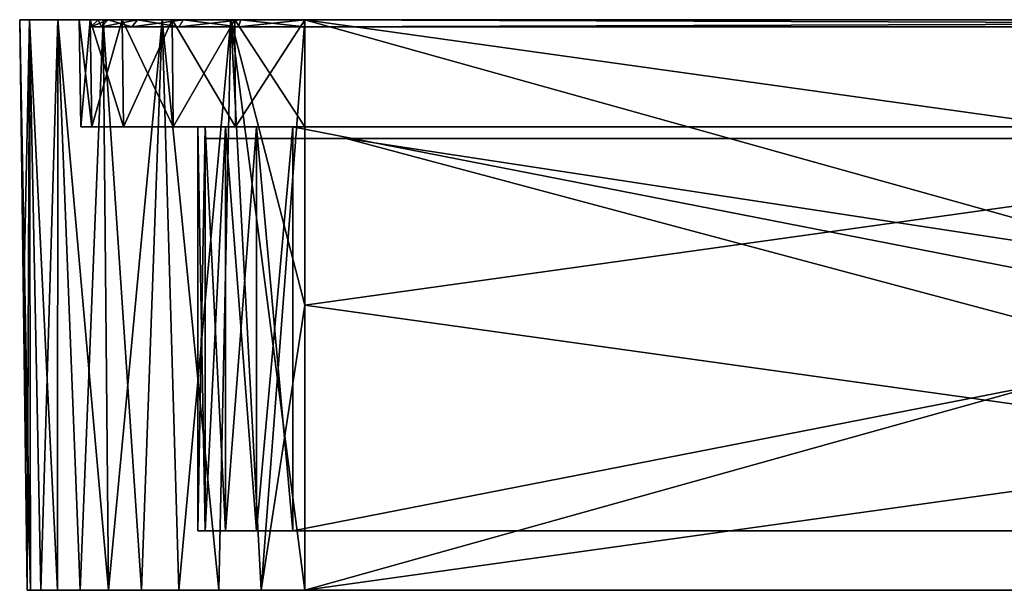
# Model space of a CAD drawing. Header units: millimetres. Extents: x -55 to 125, y -37 to 29.
# Tile 1 of 74: x -55 to -14, y -12 to 12. Entities that reach past the tile are written whole.
import ezdxf

# ---------------------------------------------------------------- set-up
doc = ezdxf.new("R2010")
doc.units = ezdxf.units.MM
doc.header["$LTSCALE"] = 33.374815
for name, color, linetype in [('1', 7, 'CONTINUOUS'), ('18', 7, 'CONTINUOUS'), ('19', 7, 'CONTINUOUS'), ('2', 7, 'CONTINUOUS'), ('20', 7, 'CONTINUOUS'), ('21', 7, 'CONTINUOUS'), ('22', 7, 'CONTINUOUS'), ('26', 7, 'CONTINUOUS'), ('27', 7, 'CONTINUOUS'), ('3', 7, 'CONTINUOUS'), ('4', 7, 'CONTINUOUS'), ('5', 7, 'CONTINUOUS'), ('54', 7, 'CONTINUOUS'), ('55', 7, 'CONTINUOUS'), ('56', 7, 'CONTINUOUS'), ('57', 7, 'CONTINUOUS'), ('58', 7, 'CONTINUOUS'), ('62', 7, 'CONTINUOUS'), ('63', 7, 'CONTINUOUS'), ('66', 7, 'CONTINUOUS'), ('67', 7, 'CONTINUOUS'), ('68', 7, 'CONTINUOUS'), ('7', 7, 'CONTINUOUS'), ('8', 7, 'CONTINUOUS'), ('9', 7, 'CONTINUOUS')]:
    doc.layers.add(name, color=color, linetype=linetype)

msp = doc.modelspace()

# ---------------------------------------------------------------- linework, layer by layer
at = {"layer": '1', "color": 250, "linetype": 'Continuous', "true_color": 0x2f3335}
for points in [[(-54.686, -12, 43), (-54.542, -12, -44.828), (-54.542, -12, 44.828), (-54.686, -12, 43)], [(-54.686, -12, -43), (-54.542, -12, -44.828), (-54.686, -12, 43), (-54.686, -12, -43)], [(-54.542, -12, -44.828), (-54.114, -12, -46.611), (-54.542, -12, 44.828), (-54.542, -12, -44.828)], [(-54.542, -12, 44.828), (-54.114, -12, -46.611), (-54.114, -12, 46.611), (-54.542, -12, 44.828)], [(-54.114, -12, -46.611), (-53.412, -12, -48.305), (-54.114, -12, 46.611), (-54.114, -12, -46.611)], [(-54.114, -12, 46.611), (-53.412, -12, -48.305), (-53.412, -12, 48.305), (-54.114, -12, 46.611)], [(-53.412, -12, -48.305), (-52.454, -12, -49.869), (-53.412, -12, 48.305), (-53.412, -12, -48.305)], [(-53.412, -12, 48.305), (-52.454, -12, -49.869), (-52.454, -12, 49.869), (-53.412, -12, 48.305)], [(-52.454, -12, -49.869), (-51.263, -12, -51.263), (-52.454, -12, 49.869), (-52.454, -12, -49.869)], [(-52.454, -12, 49.869), (-51.263, -12, -51.263), (-51.263, -12, 51.263), (-52.454, -12, 49.869)], [(-51.263, -12, -51.263), (-49.869, -12, -52.454), (-51.263, -12, 51.263), (-51.263, -12, -51.263)], [(-51.263, -12, 51.263), (-49.869, -12, -52.454), (-49.869, -12, 52.454), (-51.263, -12, 51.263)], [(-49.869, -12, -52.454), (-48.305, -12, -53.412), (-49.869, -12, 52.454), (-49.869, -12, -52.454)], [(-49.869, -12, 52.454), (-48.305, -12, -53.412), (-48.305, -12, 53.412), (-49.869, -12, 52.454)], [(-48.305, -12, -53.412), (-46.611, -12, -54.114), (-48.305, -12, 53.412), (-48.305, -12, -53.412)], [(-48.305, -12, 53.412), (-46.611, -12, -54.114), (-46.611, -12, 54.114), (-48.305, -12, 53.412)], [(-46.611, -12, -54.114), (-44.828, -12, -54.542), (-46.611, -12, 54.114), (-46.611, -12, -54.114)], [(-46.611, -12, 54.114), (-44.828, -12, -54.542), (-44.828, -12, 54.542), (-46.611, -12, 54.114)], [(-44.828, -12, -54.542), (-43, -12, -54.686), (-44.828, -12, 54.542), (-44.828, -12, -54.542)], [(-44.828, -12, 54.542), (-43, -12, -54.686), (-43, -12, 54.686), (-44.828, -12, 54.542)], [(-43, -12, 54.686), (43, -12, -54.686), (32.996, -12, -1.094), (-43, -12, 54.686)], [(-43, -12, -54.686), (43, -12, -54.686), (-43, -12, 54.686), (-43, -12, -54.686)], [(43, -12, 54.686), (-43, -12, 54.686), (41.355, -12, 5.92), (43, -12, 54.686)], [(39.2, -12, 6.3), (-43, -12, 54.686), (37.045, -12, 5.92), (39.2, -12, 6.3)], [(-43, -12, 54.686), (39.2, -12, 6.3), (41.355, -12, 5.92), (-43, -12, 54.686)], [(37.045, -12, 5.92), (-43, -12, 54.686), (35.15, -12, 4.826), (37.045, -12, 5.92)], [(35.15, -12, 4.826), (-43, -12, 54.686), (33.744, -12, 3.15), (35.15, -12, 4.826)], [(33.744, -12, 3.15), (-43, -12, 54.686), (32.996, -12, 1.094), (33.744, -12, 3.15)], [(32.996, -12, 1.094), (-43, -12, 54.686), (32.996, -12, -1.094), (32.996, -12, 1.094)]]:
    msp.add_3dface(points, dxfattribs=at)
at = {"layer": '18', "color": 250, "linetype": 'Continuous', "true_color": 0x2f3335}
for points in [[(43, 12, 55), (-43, 12, 55), (43, 0, 54.843), (43, 12, 55)], [(43, -12, 54.686), (-43, 12, 55), (-43, 0, 54.843), (43, -12, 54.686)], [(-43, 12, 55), (43, -12, 54.686), (43, 0, 54.843), (-43, 12, 55)], [(-43, -12, 54.686), (43, -12, 54.686), (-43, 0, 54.843), (-43, -12, 54.686)]]:
    msp.add_3dface(points, dxfattribs=at)
at = {"layer": '19', "color": 250, "linetype": 'Continuous', "true_color": 0x2f3335}
for points in [[(-54.542, -12, 44.828), (-55, 12, 43), (-54.843, 0, 43), (-54.542, -12, 44.828)], [(-55, 12, 43), (-54.542, -12, 44.828), (-54.591, 12, 46.106), (-55, 12, 43)], [(-53.412, -12, 48.305), (-53.392, 12, 49), (-54.591, 12, 46.106), (-53.412, -12, 48.305)], [(-54.114, -12, 46.611), (-53.412, -12, 48.305), (-54.591, 12, 46.106), (-54.114, -12, 46.611)], [(-54.542, -12, 44.828), (-54.114, -12, 46.611), (-54.591, 12, 46.106), (-54.542, -12, 44.828)], [(-53.412, -12, 48.305), (-52.454, -12, 49.869), (-53.392, 12, 49), (-53.412, -12, 48.305)], [(-51.263, -12, 51.263), (-51.485, 12, 51.485), (-53.392, 12, 49), (-51.263, -12, 51.263)], [(-52.454, -12, 49.869), (-51.263, -12, 51.263), (-53.392, 12, 49), (-52.454, -12, 49.869)], [(-49.869, -12, 52.454), (-49, 12, 53.392), (-51.485, 12, 51.485), (-49.869, -12, 52.454)], [(-51.263, -12, 51.263), (-49.869, -12, 52.454), (-51.485, 12, 51.485), (-51.263, -12, 51.263)], [(-49.869, -12, 52.454), (-48.305, -12, 53.412), (-49, 12, 53.392), (-49.869, -12, 52.454)], [(-46.611, -12, 54.114), (-46.106, 12, 54.591), (-49, 12, 53.392), (-46.611, -12, 54.114)], [(-48.305, -12, 53.412), (-46.611, -12, 54.114), (-49, 12, 53.392), (-48.305, -12, 53.412)], [(-46.611, -12, 54.114), (-44.828, -12, 54.542), (-46.106, 12, 54.591), (-46.611, -12, 54.114)], [(-44.828, -12, 54.542), (-43, -12, 54.686), (-46.106, 12, 54.591), (-44.828, -12, 54.542)], [(-46.106, 12, 54.591), (-43, -12, 54.686), (-43, 0, 54.843), (-46.106, 12, 54.591)], [(-43, 12, 55), (-46.106, 12, 54.591), (-43, 0, 54.843), (-43, 12, 55)], [(-54.686, -12, 43), (-54.542, -12, 44.828), (-54.843, 0, 43), (-54.686, -12, 43)]]:
    msp.add_3dface(points, dxfattribs=at)
at = {"layer": '2', "color": 250, "linetype": 'Continuous', "true_color": 0x2f3335}
for points in [[(-54.591, 12, -46.106), (-55, 12, -43), (-54.591, 12, 46.106), (-54.591, 12, -46.106)], [(-55, 12, -43), (-55, 12, 43), (-54.591, 12, 46.106), (-55, 12, -43)], [(-53.392, 12, -49), (-54.591, 12, -46.106), (-53.392, 12, 49), (-53.392, 12, -49)], [(-53.392, 12, 49), (-54.591, 12, -46.106), (-54.591, 12, 46.106), (-53.392, 12, 49)], [(-53.392, 12, -49), (-52.035, 12, -45.936), (-51.485, 12, -51.485), (-53.392, 12, -49)], [(-52.5, 12, -43), (-52.035, 12, -45.936), (-53.392, 12, -49), (-52.5, 12, -43)], [(-52.5, 12, 43), (-52.5, 12, -43), (-53.392, 12, -49), (-52.5, 12, 43)], [(-52.5, 12, 43), (-53.392, 12, -49), (-53.392, 12, 49), (-52.5, 12, 43)], [(-51.485, 12, 51.485), (-52.5, 12, 43), (-53.392, 12, 49), (-51.485, 12, 51.485)], [(-52.035, 12, 45.936), (-52.5, 12, 43), (-51.485, 12, 51.485), (-52.035, 12, 45.936)], [(-52.035, 12, -45.936), (-50.686, 12, -48.584), (-51.485, 12, -51.485), (-52.035, 12, -45.936)], [(-50.686, 12, 48.584), (-52.035, 12, 45.936), (-51.485, 12, 51.485), (-50.686, 12, 48.584)], [(-51.485, 12, -51.485), (-50.686, 12, -48.584), (-49, 12, -53.392), (-51.485, 12, -51.485)], [(-49, 12, 53.392), (-50.686, 12, 48.584), (-51.485, 12, 51.485), (-49, 12, 53.392)], [(-50.686, 12, -48.584), (-48.584, 12, -50.686), (-49, 12, -53.392), (-50.686, 12, -48.584)], [(-48.584, 12, 50.686), (-50.686, 12, 48.584), (-49, 12, 53.392), (-48.584, 12, 50.686)], [(-49, 12, -53.392), (-48.584, 12, -50.686), (-46.106, 12, -54.591), (-49, 12, -53.392)], [(-46.106, 12, 54.591), (-48.584, 12, 50.686), (-49, 12, 53.392), (-46.106, 12, 54.591)], [(-48.584, 12, -50.686), (-45.936, 12, -52.035), (-46.106, 12, -54.591), (-48.584, 12, -50.686)], [(-45.936, 12, 52.035), (-48.584, 12, 50.686), (-46.106, 12, 54.591), (-45.936, 12, 52.035)], [(-45.936, 12, -52.035), (-43, 12, -52.5), (-46.106, 12, -54.591), (-45.936, 12, -52.035)], [(-46.106, 12, -54.591), (-43, 12, -52.5), (-43, 12, -55), (-46.106, 12, -54.591)], [(-43, 12, 55), (-45.936, 12, 52.035), (-46.106, 12, 54.591), (-43, 12, 55)], [(-43, 12, 52.5), (-45.936, 12, 52.035), (-43, 12, 55), (-43, 12, 52.5)], [(-43, 12, -52.5), (43, 12, -52.5), (-43, 12, -55), (-43, 12, -52.5)], [(-43, 12, -55), (43, 12, -52.5), (43, 12, -55), (-43, 12, -55)], [(43, 12, 52.5), (-43, 12, 52.5), (43, 12, 55), (43, 12, 52.5)], [(43, 12, 55), (-43, 12, 52.5), (-43, 12, 55), (43, 12, 55)]]:
    msp.add_3dface(points, dxfattribs=at)
at = {"layer": '20', "color": 250, "linetype": 'Continuous', "true_color": 0x2f3335}
for points in [[(-54.686, -12, 43), (-55, 12, -43), (-54.843, 0, -43), (-54.686, -12, 43)], [(-55, 12, 43), (-55, 12, -43), (-54.843, 0, 43), (-55, 12, 43)], [(-55, 12, -43), (-54.686, -12, 43), (-54.843, 0, 43), (-55, 12, -43)], [(-54.686, -12, -43), (-54.686, -12, 43), (-54.843, 0, -43), (-54.686, -12, -43)]]:
    msp.add_3dface(points, dxfattribs=at)
at = {"layer": '21', "color": 250, "linetype": 'Continuous', "true_color": 0x2f3335}
for points in [[(-55, 12, -43), (-54.591, 12, -46.106), (-54.843, 0, -43), (-55, 12, -43)], [(-54.591, 12, -46.106), (-54.686, -12, -43), (-54.843, 0, -43), (-54.591, 12, -46.106)], [(-54.542, -12, -44.828), (-54.686, -12, -43), (-54.591, 12, -46.106), (-54.542, -12, -44.828)], [(-54.114, -12, -46.611), (-54.591, 12, -46.106), (-53.392, 12, -49), (-54.114, -12, -46.611)], [(-54.114, -12, -46.611), (-54.542, -12, -44.828), (-54.591, 12, -46.106), (-54.114, -12, -46.611)], [(-53.412, -12, -48.305), (-54.114, -12, -46.611), (-53.392, 12, -49), (-53.412, -12, -48.305)], [(-52.454, -12, -49.869), (-53.412, -12, -48.305), (-53.392, 12, -49), (-52.454, -12, -49.869)], [(-52.454, -12, -49.869), (-53.392, 12, -49), (-51.485, 12, -51.485), (-52.454, -12, -49.869)], [(-51.263, -12, -51.263), (-52.454, -12, -49.869), (-51.485, 12, -51.485), (-51.263, -12, -51.263)], [(-51.263, -12, -51.263), (-51.485, 12, -51.485), (-49, 12, -53.392), (-51.263, -12, -51.263)], [(-49.869, -12, -52.454), (-51.263, -12, -51.263), (-49, 12, -53.392), (-49.869, -12, -52.454)], [(-48.305, -12, -53.412), (-49.869, -12, -52.454), (-49, 12, -53.392), (-48.305, -12, -53.412)], [(-48.305, -12, -53.412), (-49, 12, -53.392), (-46.106, 12, -54.591), (-48.305, -12, -53.412)], [(-46.611, -12, -54.114), (-48.305, -12, -53.412), (-46.106, 12, -54.591), (-46.611, -12, -54.114)], [(-44.828, -12, -54.542), (-46.611, -12, -54.114), (-46.106, 12, -54.591), (-44.828, -12, -54.542)], [(-44.828, -12, -54.542), (-46.106, 12, -54.591), (-43, 12, -55), (-44.828, -12, -54.542)], [(-44.828, -12, -54.542), (-43, 12, -55), (-43, 0, -54.843), (-44.828, -12, -54.542)], [(-43, -12, -54.686), (-44.828, -12, -54.542), (-43, 0, -54.843), (-43, -12, -54.686)]]:
    msp.add_3dface(points, dxfattribs=at)
at = {"layer": '22', "color": 250, "linetype": 'Continuous', "true_color": 0x2f3335}
for points in [[(-43, -12, -54.686), (43, 12, -55), (43, 0, -54.843), (-43, -12, -54.686)], [(43, 12, -55), (-43, -12, -54.686), (-43, 0, -54.843), (43, 12, -55)], [(-43, 12, -55), (43, 12, -55), (-43, 0, -54.843), (-43, 12, -55)], [(43, -12, -54.686), (-43, -12, -54.686), (43, 0, -54.843), (43, -12, -54.686)]]:
    msp.add_3dface(points, dxfattribs=at)
at = {"layer": '26', "color": 250, "linetype": 'Continuous', "true_color": 0x2f3335}
for points in [[(-52.5, 12, 43), (-52.035, 12, 45.936), (-52.421, 7.5, 43), (-52.5, 12, 43)], [(-52.421, 7.5, 43), (-52.035, 12, 45.936), (-51.96, 7.5, 45.911), (-52.421, 7.5, 43)], [(-52.035, 12, 45.936), (-50.686, 12, 48.584), (-51.96, 7.5, 45.911), (-52.035, 12, 45.936)], [(-51.96, 7.5, 45.911), (-50.686, 12, 48.584), (-50.622, 7.5, 48.538), (-51.96, 7.5, 45.911)], [(-50.686, 12, 48.584), (-48.584, 12, 50.686), (-50.622, 7.5, 48.538), (-50.686, 12, 48.584)], [(-50.622, 7.5, 48.538), (-48.584, 12, 50.686), (-48.538, 7.5, 50.622), (-50.622, 7.5, 48.538)], [(-48.584, 12, 50.686), (-45.936, 12, 52.035), (-48.538, 7.5, 50.622), (-48.584, 12, 50.686)], [(-48.538, 7.5, 50.622), (-45.936, 12, 52.035), (-45.911, 7.5, 51.96), (-48.538, 7.5, 50.622)], [(-45.936, 12, 52.035), (-43, 12, 52.5), (-45.911, 7.5, 51.96), (-45.936, 12, 52.035)], [(-45.911, 7.5, 51.96), (-43, 12, 52.5), (-43, 7.5, 52.421), (-45.911, 7.5, 51.96)]]:
    msp.add_3dface(points, dxfattribs=at)
at = {"layer": '27', "color": 250, "linetype": 'Continuous', "true_color": 0x2f3335}
for points in [[(-51.96, 7.5, -45.911), (-52.5, 12, -43), (-52.421, 7.5, -43), (-51.96, 7.5, -45.911)], [(-52.035, 12, -45.936), (-52.5, 12, -43), (-51.96, 7.5, -45.911), (-52.035, 12, -45.936)], [(-50.622, 7.5, -48.538), (-52.035, 12, -45.936), (-51.96, 7.5, -45.911), (-50.622, 7.5, -48.538)], [(-50.686, 12, -48.584), (-52.035, 12, -45.936), (-50.622, 7.5, -48.538), (-50.686, 12, -48.584)], [(-48.584, 12, -50.686), (-50.686, 12, -48.584), (-48.538, 7.5, -50.622), (-48.584, 12, -50.686)], [(-48.538, 7.5, -50.622), (-50.686, 12, -48.584), (-50.622, 7.5, -48.538), (-48.538, 7.5, -50.622)], [(-45.936, 12, -52.035), (-48.584, 12, -50.686), (-45.911, 7.5, -51.96), (-45.936, 12, -52.035)], [(-45.911, 7.5, -51.96), (-48.584, 12, -50.686), (-48.538, 7.5, -50.622), (-45.911, 7.5, -51.96)], [(-43, 12, -52.5), (-45.936, 12, -52.035), (-43, 7.5, -52.421), (-43, 12, -52.5)], [(-43, 7.5, -52.421), (-45.936, 12, -52.035), (-45.911, 7.5, -51.96), (-43, 7.5, -52.421)]]:
    msp.add_3dface(points, dxfattribs=at)
at = {"layer": '3', "color": 250, "linetype": 'Continuous', "true_color": 0x2f3335}
for points in [[(-11.296, -9.5, -35.796), (-10.013, -9.5, -36.653), (-47.5, -9.5, -43.5), (-11.296, -9.5, -35.796)], [(-12.153, -9.5, -34.513), (-11.296, -9.5, -35.796), (-47.5, -9.5, -43.5), (-12.153, -9.5, -34.513)], [(-12.454, -9.5, -33), (-12.153, -9.5, -34.513), (-47.5, -9.5, 43.5), (-12.454, -9.5, -33)], [(-47.5, -9.5, 43.5), (-12.153, -9.5, -34.513), (-47.5, -9.5, -43.5), (-47.5, -9.5, 43.5)], [(-12.454, -9.5, 33), (-12.454, -9.5, -33), (-47.5, -9.5, 43.5), (-12.454, -9.5, 33)], [(-12.153, -9.5, 34.513), (-12.454, -9.5, 33), (-47.5, -9.5, 43.5), (-12.153, -9.5, 34.513)], [(-11.296, -9.5, 35.796), (-12.153, -9.5, 34.513), (-47.5, -9.5, 43.5), (-11.296, -9.5, 35.796)], [(-47.5, -9.5, -43.5), (-8.5, -9.5, -36.954), (47.5, -9.5, -43.5), (-47.5, -9.5, -43.5)], [(-10.013, -9.5, -36.653), (-8.5, -9.5, -36.954), (-47.5, -9.5, -43.5), (-10.013, -9.5, -36.653)], [(47.196, -9.5, -45.031), (-47.5, -9.5, -43.5), (47.5, -9.5, -43.5), (47.196, -9.5, -45.031)], [(-47.196, -9.5, -45.031), (-47.5, -9.5, -43.5), (47.196, -9.5, -45.031), (-47.196, -9.5, -45.031)], [(47.5, -9.5, 43.5), (-47.5, -9.5, 43.5), (-47.196, -9.5, 45.031), (47.5, -9.5, 43.5)], [(-8.5, -9.5, 36.954), (-10.013, -9.5, 36.653), (-47.5, -9.5, 43.5), (-8.5, -9.5, 36.954)], [(8.5, -9.5, 36.954), (-8.5, -9.5, 36.954), (-47.5, -9.5, 43.5), (8.5, -9.5, 36.954)], [(8.5, -9.5, 36.954), (-47.5, -9.5, 43.5), (47.5, -9.5, 43.5), (8.5, -9.5, 36.954)], [(-10.013, -9.5, 36.653), (-11.296, -9.5, 35.796), (-47.5, -9.5, 43.5), (-10.013, -9.5, 36.653)], [(-46.328, -9.5, 46.328), (47.196, -9.5, 45.031), (-47.196, -9.5, 45.031), (-46.328, -9.5, 46.328)], [(46.328, -9.5, -46.328), (-47.196, -9.5, -45.031), (47.196, -9.5, -45.031), (46.328, -9.5, -46.328)], [(-46.328, -9.5, -46.328), (-47.196, -9.5, -45.031), (46.328, -9.5, -46.328), (-46.328, -9.5, -46.328)], [(47.196, -9.5, 45.031), (47.5, -9.5, 43.5), (-47.196, -9.5, 45.031), (47.196, -9.5, 45.031)], [(46.328, -9.5, 46.328), (47.196, -9.5, 45.031), (-46.328, -9.5, 46.328), (46.328, -9.5, 46.328)], [(-45.031, -9.5, -47.196), (-46.328, -9.5, -46.328), (45.031, -9.5, -47.196), (-45.031, -9.5, -47.196)], [(-45.031, -9.5, 47.196), (46.328, -9.5, 46.328), (-46.328, -9.5, 46.328), (-45.031, -9.5, 47.196)], [(45.031, -9.5, -47.196), (-46.328, -9.5, -46.328), (46.328, -9.5, -46.328), (45.031, -9.5, -47.196)], [(45.031, -9.5, 47.196), (46.328, -9.5, 46.328), (-45.031, -9.5, 47.196), (45.031, -9.5, 47.196)], [(-43.5, -9.5, 47.5), (45.031, -9.5, 47.196), (-45.031, -9.5, 47.196), (-43.5, -9.5, 47.5)], [(43.5, -9.5, -47.5), (-45.031, -9.5, -47.196), (45.031, -9.5, -47.196), (43.5, -9.5, -47.5)], [(-43.5, -9.5, -47.5), (-45.031, -9.5, -47.196), (43.5, -9.5, -47.5), (-43.5, -9.5, -47.5)], [(43.5, -9.5, 47.5), (45.031, -9.5, 47.196), (-43.5, -9.5, 47.5), (43.5, -9.5, 47.5)]]:
    msp.add_3dface(points, dxfattribs=at)
at = {"layer": '4', "color": 250, "linetype": 'Continuous', "true_color": 0x2f3335}
for points in [[(-47.5, 7.5, 43.5), (-47.5, -9.5, -43.5), (-47.5, 7.5, -43.5), (-47.5, 7.5, 43.5)], [(-47.5, -9.5, 43.5), (-47.5, -9.5, -43.5), (-47.5, 7.5, 43.5), (-47.5, -9.5, 43.5)]]:
    msp.add_3dface(points, dxfattribs=at)
at = {"layer": '5', "color": 250, "linetype": 'Continuous', "true_color": 0x2f3335}
for points in [[(-43.5, -9.5, -47.5), (43.5, -9.5, -47.5), (-43.5, 7.5, -47.5), (-43.5, -9.5, -47.5)], [(-43.5, 7.5, -47.5), (43.5, -9.5, -47.5), (43.5, 7.5, -47.5), (-43.5, 7.5, -47.5)]]:
    msp.add_3dface(points, dxfattribs=at)
at = {"layer": '54', "color": 250, "linetype": 'Continuous', "true_color": 0x1c1c1c}
for points in [[(51.274, 12, -45.688), (-51.7, 12, -43), (51.7, 12, -43), (51.274, 12, -45.688)], [(-51.7, 12, 43), (-51.274, 12, 45.688), (51.7, 12, 43), (-51.7, 12, 43)], [(-51.274, 12, -45.688), (-51.7, 12, -43), (51.274, 12, -45.688), (-51.274, 12, -45.688)], [(-51.7, 12, -43), (-51.7, 12, 43), (51.7, 12, -43), (-51.7, 12, -43)], [(51.7, 12, -43), (-51.7, 12, 43), (51.7, 12, 43), (51.7, 12, -43)], [(50.038, 12, -48.114), (-51.274, 12, -45.688), (51.274, 12, -45.688), (50.038, 12, -48.114)], [(-51.274, 12, 45.688), (-50.038, 12, 48.114), (51.274, 12, 45.688), (-51.274, 12, 45.688)], [(-50.038, 12, -48.114), (-51.274, 12, -45.688), (50.038, 12, -48.114), (-50.038, 12, -48.114)], [(51.7, 12, 43), (-51.274, 12, 45.688), (51.274, 12, 45.688), (51.7, 12, 43)], [(51.274, 12, 45.688), (-50.038, 12, 48.114), (50.038, 12, 48.114), (51.274, 12, 45.688)], [(48.114, 12, -50.038), (-50.038, 12, -48.114), (50.038, 12, -48.114), (48.114, 12, -50.038)], [(-50.038, 12, 48.114), (-48.114, 12, 50.038), (50.038, 12, 48.114), (-50.038, 12, 48.114)], [(-48.114, 12, -50.038), (-50.038, 12, -48.114), (48.114, 12, -50.038), (-48.114, 12, -50.038)], [(50.038, 12, 48.114), (-48.114, 12, 50.038), (48.114, 12, 50.038), (50.038, 12, 48.114)], [(45.688, 12, -51.274), (-48.114, 12, -50.038), (48.114, 12, -50.038), (45.688, 12, -51.274)], [(-48.114, 12, 50.038), (-45.688, 12, 51.274), (48.114, 12, 50.038), (-48.114, 12, 50.038)], [(-45.688, 12, -51.274), (-48.114, 12, -50.038), (45.688, 12, -51.274), (-45.688, 12, -51.274)], [(-45.688, 12, 51.274), (-43, 12, 51.7), (45.688, 12, 51.274), (-45.688, 12, 51.274)], [(43, 12, -51.7), (-45.688, 12, -51.274), (45.688, 12, -51.274), (43, 12, -51.7)], [(-43, 12, -51.7), (-45.688, 12, -51.274), (43, 12, -51.7), (-43, 12, -51.7)], [(48.114, 12, 50.038), (-45.688, 12, 51.274), (45.688, 12, 51.274), (48.114, 12, 50.038)], [(45.688, 12, 51.274), (-43, 12, 51.7), (43, 12, 51.7), (45.688, 12, 51.274)]]:
    msp.add_3dface(points, dxfattribs=at)
at = {"layer": '55', "color": 7, "linetype": 'Continuous', "true_color": 0xebebeb}
for points in [[(-51.56, 11.7, 45.781), (-51.7, 12, 43), (-52, 11.7, 43), (-51.56, 11.7, 45.781)], [(-51.274, 12, 45.688), (-51.7, 12, 43), (-51.56, 11.7, 45.781), (-51.274, 12, 45.688)], [(-50.281, 11.7, 48.29), (-51.274, 12, 45.688), (-51.56, 11.7, 45.781), (-50.281, 11.7, 48.29)], [(-50.038, 12, 48.114), (-51.274, 12, 45.688), (-50.281, 11.7, 48.29), (-50.038, 12, 48.114)], [(-48.29, 11.7, 50.281), (-50.038, 12, 48.114), (-50.281, 11.7, 48.29), (-48.29, 11.7, 50.281)], [(-48.114, 12, 50.038), (-50.038, 12, 48.114), (-48.29, 11.7, 50.281), (-48.114, 12, 50.038)], [(-45.781, 11.7, 51.56), (-48.114, 12, 50.038), (-48.29, 11.7, 50.281), (-45.781, 11.7, 51.56)], [(-45.688, 12, 51.274), (-48.114, 12, 50.038), (-45.781, 11.7, 51.56), (-45.688, 12, 51.274)], [(-43, 11.7, 52), (-45.688, 12, 51.274), (-45.781, 11.7, 51.56), (-43, 11.7, 52)], [(-43, 12, 51.7), (-45.688, 12, 51.274), (-43, 11.7, 52), (-43, 12, 51.7)]]:
    msp.add_3dface(points, dxfattribs=at)
at = {"layer": '56', "color": 7, "linetype": 'Continuous', "true_color": 0xebebeb}
for points in [[(-52, 11.7, 43), (-51.7, 12, -43), (-52, 11.7, -43), (-52, 11.7, 43)], [(-51.7, 12, 43), (-51.7, 12, -43), (-52, 11.7, 43), (-51.7, 12, 43)]]:
    msp.add_3dface(points, dxfattribs=at)
at = {"layer": '57', "color": 7, "linetype": 'Continuous', "true_color": 0xebebeb}
for points in [[(-51.7, 12, -43), (-51.274, 12, -45.688), (-52, 11.7, -43), (-51.7, 12, -43)], [(-52, 11.7, -43), (-51.274, 12, -45.688), (-51.56, 11.7, -45.781), (-52, 11.7, -43)], [(-51.274, 12, -45.688), (-50.038, 12, -48.114), (-51.56, 11.7, -45.781), (-51.274, 12, -45.688)], [(-51.56, 11.7, -45.781), (-50.038, 12, -48.114), (-50.281, 11.7, -48.29), (-51.56, 11.7, -45.781)], [(-50.281, 11.7, -48.29), (-48.114, 12, -50.038), (-48.29, 11.7, -50.281), (-50.281, 11.7, -48.29)], [(-50.038, 12, -48.114), (-48.114, 12, -50.038), (-50.281, 11.7, -48.29), (-50.038, 12, -48.114)], [(-48.29, 11.7, -50.281), (-45.688, 12, -51.274), (-45.781, 11.7, -51.56), (-48.29, 11.7, -50.281)], [(-48.114, 12, -50.038), (-45.688, 12, -51.274), (-48.29, 11.7, -50.281), (-48.114, 12, -50.038)], [(-45.688, 12, -51.274), (-43, 12, -51.7), (-45.781, 11.7, -51.56), (-45.688, 12, -51.274)], [(-45.781, 11.7, -51.56), (-43, 12, -51.7), (-43, 11.7, -52), (-45.781, 11.7, -51.56)]]:
    msp.add_3dface(points, dxfattribs=at)
at = {"layer": '58', "color": 7, "linetype": 'Continuous', "true_color": 0xebebeb}
for points in [[(-43, 12, -51.7), (43, 12, -51.7), (-43, 11.7, -52), (-43, 12, -51.7)], [(-43, 11.7, -52), (43, 12, -51.7), (43, 11.7, -52), (-43, 11.7, -52)]]:
    msp.add_3dface(points, dxfattribs=at)
at = {"layer": '62', "color": 7, "linetype": 'Continuous', "true_color": 0xebebeb}
for points in [[(43, 12, 51.7), (-43, 12, 51.7), (43, 11.7, 52), (43, 12, 51.7)], [(-43, 12, 51.7), (-43, 11.7, 52), (43, 11.7, 52), (-43, 12, 51.7)]]:
    msp.add_3dface(points, dxfattribs=at)
at = {"layer": '63', "color": 7, "linetype": 'Continuous'}
for points in [[(-46.891, 7, 44.726), (-47.196, 7, 43.196), (-46.891, 7, -44.726), (-46.891, 7, 44.726)], [(-47.196, 7, 43.196), (-47.196, 7, -43.196), (-46.891, 7, -44.726), (-47.196, 7, 43.196)], [(-46.024, 7, -46.024), (-46.891, 7, 44.726), (-46.891, 7, -44.726), (-46.024, 7, -46.024)], [(-46.024, 7, 46.024), (-46.891, 7, 44.726), (-46.024, 7, -46.024), (-46.024, 7, 46.024)], [(-44.726, 7, -46.891), (-46.024, 7, 46.024), (-46.024, 7, -46.024), (-44.726, 7, -46.891)], [(-44.726, 7, 46.891), (-46.024, 7, 46.024), (-44.726, 7, -46.891), (-44.726, 7, 46.891)], [(-43.196, 7, -47.196), (-44.726, 7, 46.891), (-44.726, 7, -46.891), (-43.196, 7, -47.196)], [(-43.196, 7, 47.196), (-44.726, 7, 46.891), (-43.196, 7, -47.196), (-43.196, 7, 47.196)], [(-41.25, 7, -41.25), (-41.25, 7, 41.25), (-43.196, 7, 47.196), (-41.25, 7, -41.25)], [(-41.25, 7, -41.25), (-43.196, 7, 47.196), (-43.196, 7, -47.196), (-41.25, 7, -41.25)], [(43.196, 7, -47.196), (-41.25, 7, -41.25), (-43.196, 7, -47.196), (43.196, 7, -47.196)], [(-41.25, 7, 41.25), (41.25, 7, 41.25), (-43.196, 7, 47.196), (-41.25, 7, 41.25)], [(-43.196, 7, 47.196), (41.25, 7, 41.25), (43.196, 7, 47.196), (-43.196, 7, 47.196)], [(41.25, 7, -41.25), (-41.25, 7, -41.25), (43.196, 7, -47.196), (41.25, 7, -41.25)]]:
    msp.add_3dface(points, dxfattribs=at)
at = {"layer": '66', "color": 7, "linetype": 'Continuous'}
for points in [[(-41.25, 7, -41.25), (-11.25, -1, -22.25), (-11.25, -1, 22.25), (-41.25, 7, -41.25)], [(-41.25, 7, 41.25), (-41.25, 7, -41.25), (-11.25, -1, 22.25), (-41.25, 7, 41.25)]]:
    msp.add_3dface(points, dxfattribs=at)
at = {"layer": '67', "color": 7, "linetype": 'Continuous'}
msp.add_3dface([(-41.25, 7, -41.25), (41.25, 7, -41.25), (-11.25, -1, -22.25), (-41.25, 7, -41.25)], dxfattribs=at)
at = {"layer": '68', "color": 7, "linetype": 'Continuous'}
for points in [[(41.25, 7, 41.25), (-41.25, 7, 41.25), (11.25, -1, 22.25), (41.25, 7, 41.25)], [(-41.25, 7, 41.25), (-11.25, -1, 22.25), (11.25, -1, 22.25), (-41.25, 7, 41.25)]]:
    msp.add_3dface(points, dxfattribs=at)
at = {"layer": '7', "color": 250, "linetype": 'Continuous', "true_color": 0x2f3335}
for points in [[(43.5, 7.5, 47.5), (-43.5, -9.5, 47.5), (-43.5, 7.5, 47.5), (43.5, 7.5, 47.5)], [(43.5, -9.5, 47.5), (-43.5, -9.5, 47.5), (43.5, 7.5, 47.5), (43.5, -9.5, 47.5)]]:
    msp.add_3dface(points, dxfattribs=at)
at = {"layer": '8', "color": 250, "linetype": 'Continuous', "true_color": 0x2f3335}
for points in [[(-47.5, -9.5, 43.5), (-47.5, 7.5, 43.5), (-47.196, 7.5, 45.031), (-47.5, -9.5, 43.5)], [(-47.196, -9.5, 45.031), (-47.5, -9.5, 43.5), (-47.196, 7.5, 45.031), (-47.196, -9.5, 45.031)], [(-46.328, -9.5, 46.328), (-47.196, -9.5, 45.031), (-46.328, 7.5, 46.328), (-46.328, -9.5, 46.328)], [(-46.328, 7.5, 46.328), (-47.196, -9.5, 45.031), (-47.196, 7.5, 45.031), (-46.328, 7.5, 46.328)], [(-45.031, -9.5, 47.196), (-46.328, -9.5, 46.328), (-45.031, 7.5, 47.196), (-45.031, -9.5, 47.196)], [(-45.031, 7.5, 47.196), (-46.328, -9.5, 46.328), (-46.328, 7.5, 46.328), (-45.031, 7.5, 47.196)], [(-43.5, -9.5, 47.5), (-45.031, -9.5, 47.196), (-43.5, 7.5, 47.5), (-43.5, -9.5, 47.5)], [(-43.5, 7.5, 47.5), (-45.031, -9.5, 47.196), (-45.031, 7.5, 47.196), (-43.5, 7.5, 47.5)]]:
    msp.add_3dface(points, dxfattribs=at)
at = {"layer": '9', "color": 250, "linetype": 'Continuous', "true_color": 0x2f3335}
for points in [[(-47.5, -9.5, -43.5), (-47.196, -9.5, -45.031), (-47.5, 7.5, -43.5), (-47.5, -9.5, -43.5)], [(-47.5, 7.5, -43.5), (-47.196, -9.5, -45.031), (-47.196, 7.5, -45.031), (-47.5, 7.5, -43.5)], [(-47.196, -9.5, -45.031), (-46.328, -9.5, -46.328), (-47.196, 7.5, -45.031), (-47.196, -9.5, -45.031)], [(-47.196, 7.5, -45.031), (-46.328, -9.5, -46.328), (-46.328, 7.5, -46.328), (-47.196, 7.5, -45.031)], [(-46.328, 7.5, -46.328), (-45.031, -9.5, -47.196), (-45.031, 7.5, -47.196), (-46.328, 7.5, -46.328)], [(-46.328, -9.5, -46.328), (-45.031, -9.5, -47.196), (-46.328, 7.5, -46.328), (-46.328, -9.5, -46.328)], [(-43.5, -9.5, -47.5), (-43.5, 7.5, -47.5), (-45.031, 7.5, -47.196), (-43.5, -9.5, -47.5)], [(-45.031, -9.5, -47.196), (-43.5, -9.5, -47.5), (-45.031, 7.5, -47.196), (-45.031, -9.5, -47.196)]]:
    msp.add_3dface(points, dxfattribs=at)

doc.saveas('drawing.dxf')
